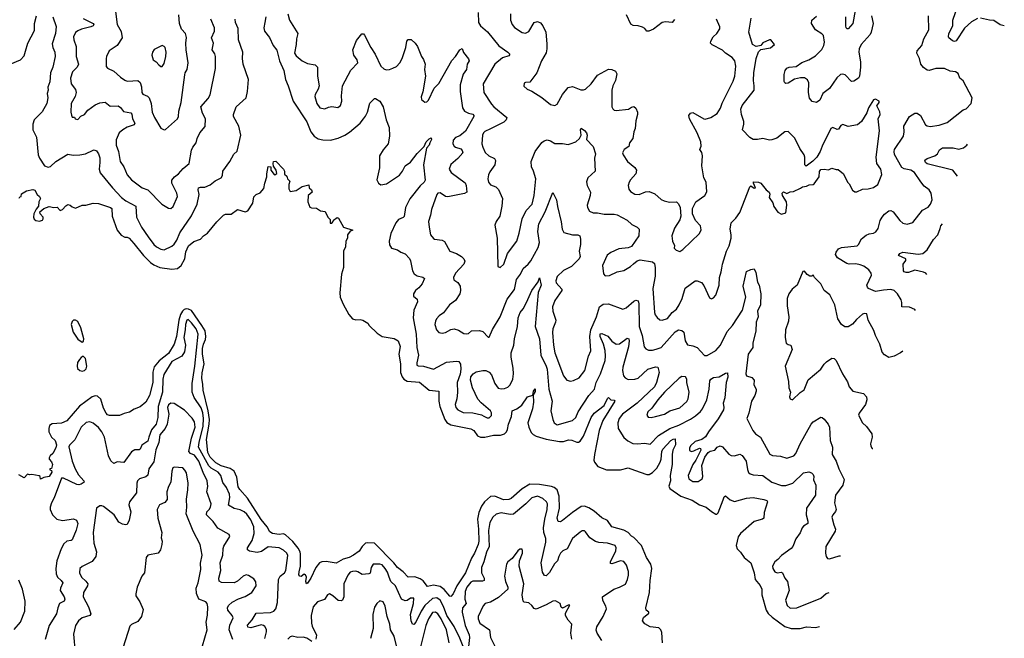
# Model space of a CAD drawing. Extents: x 2199565 to 2323334, y 894172 to 1018966.
# Tile 142 of 256: x 2307444 to 2316441, y 941037 to 946690. Entities that reach past the tile are written whole.
import ezdxf

# ---------------------------------------------------------------- set-up
doc = ezdxf.new("R2010")
doc.units = 0

msp = doc.modelspace()

# ---------------------------------------------------------------- linework, layer by layer
at = {"layer": '0CON10XD'}
for points in [[(2308319.2, 946765), (2308335.6, 946645), (2308372.1, 946582.1), (2308381.9, 946525), (2308334.3, 946455.7), (2308263.2, 946406.8), (2308236, 946355), (2308232.9, 946335), (2308234.1, 946264.1), (2308245, 946246.7), (2308305, 946220), (2308364.2, 946165), (2308405, 946137.1), (2308425, 946130), (2308477.5, 946132.5), (2308523.7, 946133.7), (2308546, 946116), (2308556.2, 946076.2), (2308560, 946025), (2308570.9, 946010.9), (2308612.2, 945992.2), (2308626.4, 945975), (2308645.4, 945925), (2308655.6, 945845), (2308676.9, 945795), (2308735, 945700), (2308763.6, 945683.6), (2308775, 945686.7), (2308885, 945783.8), (2308894.3, 945805), (2308899.5, 945855), (2308919.3, 945935), (2308952.5, 946187.5), (2308955.8, 946204.2), (2308975.8, 946235), (2308984.3, 946295), (2308966.2, 946415), (2308962.7, 946475), (2308968.9, 946528.9), (2308960, 946565), (2308923.1, 946605), (2308905.6, 946655), (2308899.5, 946735)], [(2315079.2, 946775), (2315057.1, 946655), (2315015, 946606.7), (2315005, 946606.7), (2314996.1, 946616.1), (2314992.9, 946635), (2314993.6, 946715)], [(2316195, 946702.1), (2316139.9, 946670.1), (2316078.2, 946611.8), (2316002.1, 946497.9), (2315985, 946492.5), (2315967, 946497), (2315935, 946523.3), (2315932.3, 946532.3), (2315935.8, 946565), (2315972.3, 946635), (2315971.1, 946685), (2316023.8, 946835)], [(2307357.6, 946282.4), (2307451.2, 946325), (2307485, 946360), (2307497.4, 946402.6), (2307518.8, 946475), (2307578, 946592), (2307578.1, 946655), (2307599.1, 946725)], [(2307747.5, 946715), (2307778.9, 946628.9), (2307771.8, 946565), (2307741.1, 946471.1), (2307746.5, 946436.5), (2307765.7, 946395), (2307768.1, 946355), (2307745.6, 946255), (2307726.2, 946205), (2307718.9, 946121.1), (2307702.2, 946075), (2307703.3, 946045), (2307695.7, 946015), (2307701.1, 945975), (2307693.3, 945925), (2307650.6, 945849.4), (2307576.5, 945775), (2307562.9, 945735), (2307565.5, 945685), (2307596.3, 945616.3), (2307614, 945454), (2307625, 945424.2), (2307672, 945355), (2307705, 945343.1), (2307725, 945350), (2307772.9, 945395), (2307885, 945461.4), (2307933.7, 945453.7), (2307995, 945455.5), (2308044.6, 945465.4), (2308115, 945499.2), (2308125, 945500.8), (2308145, 945490.8), (2308163.3, 945465), (2308175, 945427.5), (2308177.9, 945385), (2308170.9, 945325), (2308180.5, 945290.5), (2308291.8, 945155), (2308375, 945064.5), (2308415, 945034.5), (2308504.3, 944985), (2308512.5, 944885), (2308558.5, 944795), (2308616.9, 944705), (2308670.6, 944635), (2308694, 944615)], [(2308025, 946702.7), (2308115.3, 946655.3), (2308120.8, 946645), (2308115.5, 946634.5), (2308095, 946625.7), (2308010, 946605), (2307975, 946588.1), (2307955, 946572.5), (2307935.6, 946535), (2307937.8, 946505), (2307961.5, 946445), (2307960.8, 946355), (2307982.7, 946285), (2307970.6, 946255), (2307927.2, 946212.8), (2307909.4, 946155), (2307914.4, 946105), (2307952.8, 946052.8), (2307961.5, 946025), (2307952.2, 945987.8), (2307913.9, 945923.9), (2307910, 945845), (2307916.4, 945816.4), (2307925, 945800), (2307945, 945800), (2307950, 945785), (2307975, 945777.5), (2308002.2, 945807.8), (2308035.7, 945824.3), (2308066.9, 945863.1), (2308135, 945912.2), (2308175, 945931.9), (2308225, 945938), (2308271.3, 945901.3), (2308345, 945902.9), (2308365, 945887.5), (2308391.7, 945851.7), (2308458.8, 945838.8), (2308467.5, 945827.5), (2308473.5, 945785), (2308495, 945746.2), (2308491.2, 945728.8), (2308425, 945709.5), (2308386.1, 945683.9), (2308354.4, 945655), (2308334.2, 945615), (2308326.8, 945593.2), (2308324.4, 945545), (2308345.6, 945485), (2308363.1, 945395), (2308395.6, 945345), (2308425, 945273.8), (2308465.5, 945225.5), (2308564.7, 945154.7), (2308615.4, 945135.4), (2308744.3, 945004.3), (2308805, 944968.8), (2308825, 944966), (2308847.9, 944982.1), (2308885.6, 945075), (2308881.4, 945105), (2308835.7, 945195), (2308835, 945222.5), (2308857.3, 945252.7), (2308895, 945282.5), (2308938.3, 945331.7), (2308994, 945375), (2309013.5, 945496.5), (2309025.5, 945524.5), (2309056, 945564), (2309066.7, 945603.3), (2309091.2, 945655), (2309138.8, 945715), (2309142.5, 945785), (2309113.1, 945835), (2309100.8, 945895), (2309165, 945970), (2309185.6, 946005), (2309234.4, 946245), (2309234.3, 946355), (2309228.5, 946378.5), (2309204, 946415), (2309215.6, 946475), (2309195.7, 946525), (2309222.9, 946585), (2309225.7, 946615), (2309190, 946695)], [(2308694, 944615), (2308735, 944594.3), (2308765, 944588), (2308835, 944620.6), (2308855, 944639.2), (2308879.6, 944675), (2308908, 944742), (2309012.9, 944897.1), (2309066.1, 945005), (2309083.4, 945093.4), (2309073.6, 945135), (2309076.9, 945153.1), (2309095, 945160), (2309135, 945161.1), (2309185, 945180.6), (2309231.4, 945218.6), (2309285.5, 945244.5), (2309297.5, 945265), (2309300, 945305), (2309365, 945394), (2309399.7, 945460.3), (2309430.7, 945489.3), (2309466.2, 945635), (2309447.7, 945717.7), (2309397.1, 945805), (2309396.9, 945825), (2309423, 945893), (2309513, 945977), (2309525.5, 946035), (2309535.9, 946145), (2309487.7, 946285), (2309479.1, 946335), (2309483.8, 946395), (2309442.1, 946505), (2309441.1, 946611.1), (2309415.6, 946665), (2309414.2, 946695)], [(2309692.5, 946715), (2309685, 946666.2), (2309674.5, 946615), (2309682.2, 946585), (2309726.2, 946526.2), (2309761.4, 946455), (2309795, 946411.2), (2309818, 946315), (2309856.9, 946225), (2309872.2, 946145), (2309898.1, 946085), (2309942.2, 945945), (2310067.1, 945757.1), (2310105.6, 945665), (2310134.2, 945625), (2310172.4, 945602.4), (2310215, 945591.9), (2310285, 945590), (2310355, 945607.5), (2310415, 945634.4), (2310456.9, 945663.1), (2310555, 945745.7), (2310584.4, 945785), (2310602.8, 945807.2), (2310621.4, 945845), (2310645, 945927.5), (2310685, 945970), (2310695, 945970), (2310736.4, 945946.4), (2310765, 945893.3), (2310794.3, 945775), (2310819.4, 945705), (2310824.3, 945625.7), (2310811.4, 945555), (2310765, 945501.2), (2310733.1, 945445), (2310732.9, 945335), (2310707.3, 945227.3), (2310723.8, 945195), (2310745, 945182), (2310795, 945190.8), (2310915, 945269.2), (2310942.9, 945305), (2310967.5, 945355), (2311015, 945389.2), (2311075, 945468), (2311138.8, 945531.2), (2311158, 945575), (2311185, 945600.8), (2311205, 945610), (2311206.5, 945595), (2311190.6, 945565), (2311185, 945543.8), (2311160, 945515), (2311135.5, 945365), (2311150, 945225), (2311139.5, 945205), (2311105, 945172.9), (2311007.8, 945052.2), (2310969.6, 944975), (2310957.5, 944892.5), (2310947.3, 944882.7), (2310904.7, 944865.3), (2310882.2, 944835), (2310834.2, 944735), (2310820, 944665), (2310823, 944633), (2310841.7, 944601.7), (2310895, 944587.5), (2310927.5, 944565), (2310965, 944549.2), (2311005, 944508), (2311016.5, 944485), (2311033.1, 944395), (2311047.9, 944367.9), (2311075, 944350.8), (2311127.5, 944337.5), (2311142.5, 944325), (2311121.2, 944275), (2311090.9, 944239.1), (2311060, 944215), (2311043.8, 944185), (2311043.8, 944165), (2311075.6, 944135.6), (2311078.3, 944111.7), (2311045.7, 944035), (2311038.9, 943965), (2311067.9, 943815), (2311074.6, 943695), (2311089.5, 943625), (2311072.5, 943555), (2311073.9, 943533.9), (2311085, 943526.2), (2311135, 943522.5), (2311225, 943495.4), (2311345, 943561.2), (2311435, 943570), (2311456.2, 943565), (2311470.7, 943540.7), (2311476.4, 943495), (2311468.6, 943451.4), (2311441.5, 943375), (2311445.6, 943284.4), (2311440, 943225), (2311424.4, 943175), (2311430.8, 943145), (2311448.8, 943125), (2311495, 943099.4), (2311585, 943096.9), (2311665, 943078.1), (2311686.3, 943066.3), (2311715, 943050.8), (2311735, 943052), (2311755, 943072.5), (2311755, 943097.5), (2311745, 943116), (2311660, 943190), (2311632, 943222), (2311580.8, 943325), (2311563.8, 943395), (2311566.4, 943425), (2311588.9, 943455), (2311615, 943471.5), (2311675, 943483.8), (2311705, 943482.9), (2311735, 943467.5), (2311756.5, 943445), (2311785, 943364.2), (2311815, 943323.6), (2311845, 943316.5), (2311875, 943319.5), (2311905, 943333.1), (2311925, 943354.2), (2311951.1, 943405), (2311955.4, 943454.6), (2311953.3, 943505), (2311934.1, 943605), (2311934.7, 943644.7), (2311958.7, 943715), (2311965.4, 943774.6), (2311991.5, 943885), (2311998.8, 943965), (2312017.2, 944012.8), (2312045, 944048), (2312076.7, 944105), (2312124.3, 944215), (2312180.8, 944295), (2312195, 944330), (2312210.4, 944265), (2312183, 944197), (2312153.1, 943885), (2312193.8, 943775), (2312206.5, 943625), (2312254.7, 943525), (2312263.2, 943495), (2312279.3, 943315), (2312308.5, 943205), (2312296.7, 943115), (2312315.5, 943035.5), (2312327.5, 943005), (2312355, 942986.9), (2312495, 943025.8), (2312525.3, 943054.7), (2312547.7, 943105), (2312643.7, 943256.4), (2312695.8, 943314.2), (2312712, 943375), (2312750.4, 943455), (2312795.5, 943575), (2312798.5, 943615), (2312792.7, 943667.3), (2312780.3, 943725), (2312748.2, 943795), (2312749.2, 943820.8), (2312765, 943821.9), (2312817.3, 943797.3), (2312855, 943750.8), (2312895, 943724.3), (2312925, 943726.9), (2312995, 943779.2), (2313011.1, 943775), (2313014.6, 943754.6), (2313008.1, 943701.9), (2312956.2, 943513.8), (2312953.7, 943483.7), (2312962.1, 943435), (2312975.9, 943415.9), (2313005, 943403.1), (2313065, 943405.4), (2313095, 943414.6), (2313184, 943495), (2313255, 943518.5), (2313274.3, 943514.3), (2313288.1, 943465), (2313262.8, 943375), (2313245, 943334.7), (2313085, 943184.7), (2312952.7, 943085), (2312922.9, 943045), (2312909.5, 943005), (2312913.3, 942955), (2312963.3, 942873.3), (2313000.2, 942840.2), (2313046.4, 942816.4), (2313085, 942812.5), (2313155, 942818.6), (2313205, 942812), (2313280.7, 942889.3), (2313383.5, 942953.5), (2313467.8, 942985), (2313575, 943040.3), (2313620.1, 943069.9), (2313665, 943109.6), (2313684.7, 943135), (2313723.3, 943215), (2313745.5, 943315), (2313751.7, 943388.3), (2313759.2, 943405), (2313785, 943419.4), (2313835, 943426.7), (2313895, 943460), (2313913, 943463), (2313915.8, 943424.2), (2313900.6, 943375), (2313888.2, 943235), (2313873.4, 943185), (2313879.6, 943145), (2313874.6, 943125), (2313827.2, 943042.8), (2313737.1, 942925), (2313711.2, 942878.8), (2313677.5, 942852.5), (2313615, 942836.5), (2313575, 942797.1), (2313565.6, 942775), (2313565, 942752.5), (2313582.5, 942742.5), (2313605, 942749.4), (2313655, 942773.3), (2313665, 942770), (2313668.8, 942755), (2313623.1, 942665), (2313595, 942625.6), (2313551.1, 942525), (2313558.6, 942495), (2313595, 942470), (2313645, 942469.2), (2313679.2, 942495), (2313687.5, 942515), (2313677.5, 942615), (2313705, 942692.5), (2313734.2, 942735.8), (2313752.7, 942747.3), (2313795, 942756.2), (2313817.5, 942785), (2313845, 942796.2), (2313865, 942786.7), (2313925, 942720), (2313945, 942707.5), (2313975, 942702.9), (2314025, 942720.8), (2314046.3, 942706.3), (2314081.1, 942655), (2314095, 942580), (2314105, 942553.3), (2314118.6, 942538.6), (2314145, 942530.6), (2314233.8, 942523.8), (2314315.8, 942465), (2314403.8, 942433.8), (2314445, 942433.6), (2314508.1, 942455), (2314605, 942548), (2314655, 942558), (2314678.8, 942548.8), (2314695, 942532.5), (2314701.2, 942515), (2314697.1, 942485), (2314720, 942435), (2314715, 942343.8), (2314634.4, 942225), (2314631.5, 942165), (2314647.1, 942107.1), (2314646.4, 942085), (2314607.5, 942062.5), (2314594.6, 942045.4), (2314575, 941999.2), (2314535, 941945.7), (2314507.5, 941875), (2314495, 941857.5), (2314405, 941793.3), (2314373.2, 941756.8), (2314344.2, 941735), (2314324.2, 941695), (2314326, 941675), (2314345, 941643.8), (2314365, 941636.2), (2314405, 941641.2), (2314415.9, 941635.9), (2314436.2, 941585), (2314458.8, 941555), (2314474.4, 941475), (2314442.5, 941385), (2314455.7, 941335), (2314485, 941311.1), (2314545.4, 941314.6), (2314765, 941403.1), (2314814.6, 941445.4), (2314841.3, 941454.6)], [(2309894.6, 946745), (2309908.5, 946685), (2309984.2, 946565), (2309972.2, 946515), (2309971.4, 946465), (2309956.2, 946385), (2309971.3, 946361.3), (2310024, 946314), (2310075, 946288.6), (2310145, 946278), (2310166.7, 946255), (2310166.2, 946175), (2310179.2, 946085), (2310172, 946055), (2310144.1, 946005.9), (2310142.3, 945987.7), (2310159.2, 945925), (2310187.5, 945885), (2310233.6, 945876.4), (2310265, 945892), (2310295, 945898), (2310351.7, 945888.3), (2310376.7, 945905), (2310388.6, 945945), (2310383.3, 945995), (2310394.6, 946085), (2310471.2, 946228.8), (2310534.2, 946295), (2310529.2, 946325), (2310497.5, 946365), (2310487.5, 946415), (2310521.2, 946498.8), (2310569.3, 946560.7), (2310585, 946560), (2310595, 946548.8), (2310652.9, 946435), (2310692.9, 946375), (2310745.3, 946265.3), (2310770.2, 946240.2), (2310791.7, 946231.7), (2310824.5, 946235.5), (2310855, 946247.8), (2310886.1, 946263.9), (2310918.1, 946295), (2310940, 946335), (2310972.5, 946435), (2310982, 946495), (2310995, 946510), (2311020.7, 946510.7), (2311058.8, 946475), (2311078.1, 946445), (2311115.8, 946355), (2311135, 946326.7), (2311149.2, 946285), (2311143.1, 946235), (2311150.8, 946175), (2311128.3, 946031.7), (2311113.3, 945985), (2311115, 945962.5), (2311145, 945937.5), (2311165, 945940), (2311178.8, 945955), (2311232.5, 946065), (2311273.6, 946106.4), (2311392.3, 946317.7), (2311425.3, 946354.7), (2311465, 946413.8), (2311486.4, 946426.4), (2311500.7, 946390.7), (2311545, 946333.8), (2311551.4, 946315), (2311534.3, 946285), (2311527.5, 946235), (2311496.5, 946193.5), (2311469.5, 946095), (2311468.5, 946035), (2311491.1, 945885), (2311509.2, 945855), (2311544.6, 945834.6), (2311586.1, 945826.1), (2311594.3, 945815), (2311593.1, 945805), (2311517.7, 945672.3), (2311465, 945628.9), (2311425, 945612.5), (2311405, 945590), (2311402.7, 945555), (2311413.1, 945535), (2311425, 945525.6), (2311475, 945509.2), (2311487.5, 945495), (2311492, 945475), (2311448.3, 945421.7), (2311384.5, 945365.5), (2311368.6, 945325), (2311387.1, 945295), (2311515, 945198), (2311523.3, 945175), (2311528.8, 945115), (2311507.6, 945102.4), (2311355, 945070), (2311333.6, 945073.6), (2311285, 945107.1), (2311265, 945104), (2311255, 945093.3), (2311205.8, 944955), (2311198.6, 944905), (2311180, 944845), (2311184.4, 944794.4), (2311198.8, 944725), (2311225, 944690), (2311235, 944683.3), (2311305, 944674.2), (2311324.4, 944664.4), (2311375.6, 944575.6), (2311435, 944553.1), (2311481.2, 944525), (2311502, 944505), (2311512.3, 944482.3), (2311504, 944455), (2311425.8, 944375), (2311408, 944335), (2311412.7, 944312.7), (2311448.3, 944288.3), (2311468, 944255), (2311472, 944215), (2311466.2, 944185), (2311426.2, 944125), (2311371.2, 944085), (2311317.6, 944012.4), (2311276, 943985), (2311253.4, 943956.6), (2311242.9, 943935), (2311238.6, 943905), (2311254.2, 943855), (2311275, 943832.5), (2311305, 943824.2), (2311335, 943832.5), (2311385, 943860), (2311415, 943866), (2311455, 943853.8), (2311503, 943823), (2311525, 943818), (2311545, 943823.8), (2311572, 943848), (2311645, 943850.8), (2311675, 943840), (2311725, 943790), (2311735, 943790), (2311765, 943860), (2311834.4, 943975), (2311897.9, 944135), (2311966.2, 944225), (2311984.1, 944315.9), (2312019.1, 944365), (2312045, 944417.1), (2312090, 944455), (2312115, 944486.7), (2312181.9, 944608.1), (2312193.5, 944655), (2312178.8, 944755), (2312189.1, 944825), (2312245.4, 944935), (2312315, 945110), (2312348.8, 945045), (2312357.7, 944982.3), (2312392.9, 944842.9), (2312400, 944775), (2312415, 944744), (2312494.3, 944724.3), (2312545, 944724), (2312561.2, 944715), (2312568.8, 944685), (2312568, 944635), (2312557.5, 944575), (2312564.3, 944525), (2312555.7, 944505), (2312485.9, 944434.1), (2312411.9, 944398.1), (2312355, 944343.3), (2312344.5, 944305), (2312346.9, 944285), (2312396.8, 944226.8), (2312398.9, 944215), (2312334.6, 944125), (2312312.3, 944065), (2312317.1, 944025), (2312342.9, 943945), (2312340.9, 943925), (2312317.3, 943865), (2312313, 943833), (2312320.4, 943715), (2312333.9, 943645), (2312412.9, 943435), (2312445, 943396.2), (2312476.1, 943386.1), (2312505, 943392.5), (2312555, 943417.1), (2312606.9, 943485), (2312640.7, 943615), (2312662.3, 943665), (2312655.2, 943795), (2312664.3, 943855), (2312714.7, 943975), (2312741.8, 944065), (2312775, 944089.6), (2312823, 944093), (2312955.9, 944045.9), (2312985, 944055.8), (2313055, 944118.6), (2313075, 944125.6), (2313095, 944121.2), (2313100.8, 944095), (2313105.3, 943885), (2313132.8, 943802.8), (2313150.8, 943700.8), (2313165, 943680.8), (2313190.7, 943670.7), (2313225, 943670.5), (2313261.2, 943678.8), (2313305, 943695.5), (2313435, 943838.9), (2313465, 943855.8), (2313495, 943851.2), (2313512, 943835), (2313524.4, 943754.4), (2313545, 943718.8), (2313595, 943710), (2313634.4, 943694.4), (2313701.7, 943621.7), (2313725, 943620), (2313805, 943665.8), (2313849.4, 943715), (2313909.4, 943840.6), (2313957.3, 943895), (2314047.7, 944035), (2314078.6, 944155), (2314055.8, 944254.2), (2314085, 944387.5), (2314125, 944408.8), (2314155, 944412.5), (2314169.7, 944379.7), (2314185, 944292.5), (2314200, 944265), (2314215.7, 944185), (2314213.1, 944085), (2314186, 944025), (2314191.1, 943975), (2314172.3, 943925), (2314171.1, 943845), (2314142.2, 943737.8), (2314144.4, 943695), (2314102.2, 943635), (2314079.4, 943455), (2314086.2, 943435), (2314135, 943418.8), (2314155, 943396.7), (2314152.3, 943352.3), (2314173.1, 943315), (2314174.4, 943295), (2314162.9, 943255), (2314130.8, 943205), (2314107.1, 943095), (2314088, 943045), (2314142.9, 942935), (2314169.2, 942905), (2314213.5, 942873.5), (2314298.6, 942718.6), (2314322, 942708), (2314395, 942702.5), (2314455, 942682.5), (2314519.2, 942705), (2314535, 942724.2), (2314575.8, 942814.2), (2314675.3, 942994.7), (2314695, 943014.4), (2314765, 943056.2), (2314775.9, 943055.9), (2314795, 943040), (2314832, 942995), (2314843.1, 942965), (2314849.4, 942845), (2314871.5, 942785), (2314868.6, 942715), (2314905.8, 942655), (2314927.8, 942585), (2314977.6, 942487.6), (2314966.5, 942435), (2314899.5, 942345), (2314890.5, 942275), (2314904.5, 942215), (2314898.5, 942195), (2314874.5, 942165.5), (2314865.8, 942144.2), (2314884.4, 942074.4), (2314899.2, 942035), (2314897.1, 942015), (2314810.8, 941875), (2314808, 941815), (2314814.2, 941784.2), (2314825, 941767.5), (2314845, 941763.3), (2314930.9, 941789.1), (2314943.1, 941790.5)], [(2311633.3, 946755), (2311637.1, 946665), (2311655, 946634.2), (2311720.3, 946580.3), (2311821.7, 946451.7), (2311904, 946395), (2311922, 946375), (2311915, 946360), (2311855, 946340.6), (2311785.6, 946285), (2311680, 946105), (2311684.5, 946024.5), (2311755, 945919.2), (2311775.4, 945895.4), (2311896, 945795), (2311890.8, 945775), (2311867.4, 945752.6), (2311746.4, 945693.6), (2311695, 945667.8), (2311681.9, 945655), (2311674.5, 945635), (2311668.2, 945555), (2311674.7, 945524.7), (2311697.2, 945477.2), (2311732, 945445), (2311781.7, 945421.7), (2311792, 945405), (2311785.8, 945365), (2311740.3, 945299.7), (2311727.9, 945272.1), (2311721.4, 945235), (2311728.6, 945205), (2311745, 945182), (2311795, 945163.8), (2311819.1, 945139.1), (2311856.9, 945055), (2311850, 944985), (2311830, 944895), (2311796.7, 944845), (2311786.4, 944813.6), (2311808.6, 944695), (2311813.8, 944435), (2311835, 944426.7), (2311869.2, 944455), (2311902.5, 944555), (2311987.5, 944665), (2312009.5, 944740.5), (2312035, 944871.2), (2312073.3, 944946.7), (2312125.6, 945005), (2312146.1, 945083.9), (2312159.5, 945235), (2312140, 945305), (2312119.4, 945345), (2312117.8, 945395), (2312155.7, 945485), (2312215, 945567.1), (2312237.4, 945582.6), (2312265, 945591.4), (2312295, 945584.3), (2312335, 945558.6), (2312405, 945558.6), (2312455, 945548.9), (2312475, 945554.5), (2312525, 945575.5), (2312558.6, 945605), (2312574.4, 945635.6), (2312570, 945685), (2312575, 945697.5), (2312605, 945677.5), (2312622.9, 945655), (2312628.5, 945635), (2312624.5, 945595), (2312685, 945530), (2312705.6, 945465), (2312697.5, 945425)], [(2311930, 946745), (2311930, 946685), (2311945.5, 946645.5), (2311965, 946620), (2312035, 946573.8), (2312065, 946566.7), (2312095, 946583.3), (2312145.9, 946664.1), (2312175, 946673.3), (2312202.3, 946662.3), (2312225.7, 946635.7), (2312253.3, 946575), (2312260.3, 946470.3), (2312261.2, 946425), (2312253.9, 946386.1), (2312211.9, 946315), (2312170.8, 946205), (2312105, 946120), (2312065, 946117.5), (2312055, 946110), (2312051.7, 946081.7), (2312080, 946055), (2312125, 946037.5), (2312215, 945980), (2312294.3, 945914.3), (2312335, 945906.7), (2312355, 945917.5), (2312403.4, 946006.6), (2312455, 946072), (2312495, 946080), (2312570.3, 946050.3), (2312595, 946048.1), (2312615, 946054.4), (2312666.9, 946105), (2312725, 946184.3), (2312825, 946238.8), (2312855, 946236.2), (2312889.7, 946219.7), (2312900, 946195), (2312888.6, 946135), (2312863.1, 946085), (2312854.5, 946045.5), (2312854, 945895), (2312863.3, 945875), (2312877.5, 945865)], [(2312697.5, 945425), (2312702, 945305), (2312635.7, 945244.3), (2312623, 945207), (2312629.2, 945175), (2312659.2, 945115), (2312657.5, 945085), (2312630, 944995), (2312632.5, 944975), (2312651.7, 944941.7), (2312685, 944924.2), (2312725, 944925.6), (2312785.7, 944914.3), (2312875, 944914.4), (2312905, 944906.5), (2312995, 944857.8), (2313038.6, 944818.6), (2313086.7, 944795), (2313106, 944775), (2313102, 944715), (2313035, 944618), (2313005, 944605.7), (2312917.5, 944595), (2312845, 944563.8), (2312813.2, 944536.8), (2312770.8, 944445), (2312778.3, 944368.3), (2312795, 944350), (2312835, 944351.2), (2312902.7, 944387.3), (2312965, 944399.2), (2313025.5, 944434.5), (2313051.8, 944458.2), (2313085, 944485.8), (2313115, 944495.6), (2313225, 944477.8), (2313245, 944461.2), (2313251.4, 944421.4), (2313249.6, 944345), (2313228.5, 944235), (2313244.4, 944015), (2313251.7, 943991.7), (2313269.1, 943969.1), (2313295, 943948), (2313315, 943942.9), (2313365, 943960), (2313406.4, 944013.6), (2313445, 944045.7), (2313471.5, 944085), (2313498.3, 944141.7), (2313524.5, 944235.5), (2313615, 944303.3), (2313635, 944303.3), (2313675, 944287.5), (2313695, 944262.5), (2313747, 944147), (2313765, 944140), (2313785, 944147.5), (2313805, 944172.5), (2313837, 944263), (2313839.2, 944335), (2313855.3, 944385), (2313859.2, 944420.8), (2313865.4, 944455), (2313904.1, 944575), (2313926.7, 944625), (2313944.6, 944695), (2313946.2, 944725), (2313935.5, 944775), (2313945.4, 944834.6), (2313987.8, 944875), (2314025, 944928.1), (2314115.9, 945164.1), (2314125, 945171.2), (2314155, 945151.2), (2314167, 945153), (2314150, 945195), (2314150, 945210), (2314195, 945206.2), (2314215, 945196.2), (2314265, 945136.7), (2314291.2, 945115), (2314298.8, 945095), (2314293.3, 945065), (2314325.9, 945015.9), (2314335, 944982.5), (2314371.7, 944931.7), (2314405, 944913.8), (2314443.6, 944926.4), (2314453.9, 944996.1), (2314450, 945025), (2314413.3, 945085), (2314412.5, 945105), (2314425, 945116.2), (2314455, 945102.5), (2314483.6, 945116.4), (2314515, 945120), (2314579.7, 945150.3), (2314596.1, 945163.9), (2314635, 945168.8), (2314659.5, 945180.5), (2314695, 945183.8), (2314705, 945190), (2314748.8, 945255), (2314753.3, 945303.3), (2314765, 945320), (2314795, 945323.3), (2314835, 945317.5), (2314865, 945333.3), (2314905, 945320), (2314921.7, 945321.7), (2314971.7, 945281.7), (2315007.5, 945205), (2315025, 945190), (2315055, 945132.5), (2315075, 945116.7), (2315095, 945116.7), (2315145, 945140), (2315196.1, 945143.9), (2315245, 945156.2), (2315286.2, 945185), (2315322, 945275), (2315313.3, 945325), (2315277, 945377), (2315269.5, 945435), (2315300, 945675), (2315289.2, 945785), (2315307.1, 945825), (2315305, 945847.5), (2315277, 945903), (2315297.5, 945935), (2315297.5, 945945), (2315263, 945963), (2315245, 945956.7), (2315200.8, 945885), (2315185, 945840), (2315135, 945758.8), (2315099.5, 945730.5), (2315015, 945713.3), (2314965, 945733.3), (2314946.1, 945723.9), (2314925, 945690), (2314915, 945686.7), (2314875, 945706), (2314856.2, 945695), (2314776.9, 945535), (2314758.6, 945485), (2314727, 945433), (2314693, 945397), (2314631.2, 945351.2), (2314618.8, 945365), (2314618.8, 945435), (2314611.2, 945455), (2314572.3, 945512.3), (2314526.6, 945606.6), (2314465, 945670), (2314435, 945666.7), (2314362.3, 945607.7), (2314317.3, 945592.7), (2314295, 945590.8), (2314235, 945603.3), (2314185, 945595.6), (2314145, 945596.9), (2314115, 945612.9), (2314048.6, 945685), (2314061.4, 945735), (2314061.2, 945758.8), (2314040.9, 945825), (2314033.6, 945873.6), (2314045, 945907.1), (2314155.7, 946045), (2314156.9, 946085), (2314149.1, 946135), (2314151.6, 946205), (2314174.5, 946335), (2314195, 946396.7), (2314215, 946416.7), (2314305, 946434.2), (2314340, 946465), (2314306.7, 946505), (2314295, 946506.7), (2314235, 946477.5), (2314217.5, 946455), (2314205, 946450), (2314175, 946446.2), (2314141.2, 946465), (2314105.6, 946575), (2314128.6, 946705)], [(2313428.5, 946691.5), (2313405, 946666), (2313345, 946670.8), (2313315, 946664.2), (2313236.2, 946603.8), (2313194.2, 946584.2), (2313176, 946586), (2313155, 946610), (2313135, 946621.2), (2313095, 946633.8), (2313048.8, 946638.8), (2313029.5, 946649.5), (2312988.8, 946735)], [(2313475, 944573.3), (2313505, 944588.8), (2313656.2, 944735), (2313670.7, 944769.3), (2313666.2, 944805), (2313620, 944855), (2313593.3, 944915), (2313591.2, 944965), (2313623.3, 945025), (2313706.2, 945085), (2313723.9, 945116.1), (2313715.7, 945205), (2313694.2, 945245), (2313676.9, 945355), (2313682.9, 945445), (2313675.8, 945475.8), (2313660, 945505), (2313671.2, 945535), (2313669.2, 945575), (2313635.7, 945655), (2313564.4, 945785), (2313558.8, 945815), (2313575, 945836.7), (2313595, 945841.4), (2313695, 945784.2), (2313708, 945782), (2313760, 945795), (2313817.3, 945832.7), (2313849.1, 945880.9), (2313863.7, 945926.3), (2313962.7, 946127.3), (2313978.2, 946175), (2313988.1, 946265), (2313977.8, 946315), (2313955.9, 946345.9), (2313893.4, 946383.4), (2313865, 946410.8), (2313771.7, 946461.7), (2313758, 946475), (2313759.2, 946495), (2313780, 946535), (2313814.2, 946565), (2313843, 946607), (2313841.9, 946625), (2313812.3, 946695)], [(2315226.6, 946726.6), (2315242.2, 946655), (2315225.5, 946575), (2315215, 946554.3), (2315134.4, 946465), (2315114.6, 946425), (2315112.1, 946395), (2315127.5, 946305), (2315127.7, 946255), (2315118.6, 946175), (2315107.5, 946155), (2315065, 946129.4), (2315045, 946125.7), (2314986, 946186), (2314965, 946192.5), (2314945, 946189.1), (2314911.8, 946158.2), (2314845, 946060.8), (2314783, 946017), (2314754.2, 945955), (2314725, 945933.8), (2314685, 945941.2), (2314662.3, 945972.3), (2314652.1, 946025), (2314653.7, 946113.7), (2314641.7, 946141.7), (2314615, 946158.1), (2314579.7, 946160.3), (2314523.6, 946146.4), (2314465, 946111.2), (2314445, 946106.7), (2314435, 946112.5), (2314430, 946125), (2314430.5, 946189.5), (2314440, 946225), (2314455, 946247.5), (2314474, 946256), (2314538.7, 946261.3), (2314591.7, 946298.3), (2314655, 946324.5), (2314715, 946358.9), (2314775, 946418), (2314793.1, 946455), (2314797.5, 946485), (2314790, 946545), (2314775, 946561.2), (2314715, 946596.7), (2314678.8, 946655), (2314683.8, 946685), (2314725, 946723.3)], [(2315630.2, 944032.2), (2315625, 944040.6), (2315575, 944063.5), (2315505.8, 944065.8), (2315505.7, 944105.7), (2315499.1, 944129.1), (2315464.3, 944185), (2315435, 944214.3), (2315405, 944225.8), (2315338.8, 944218.8), (2315265, 944205.7), (2315198.8, 944235), (2315190, 944245), (2315186.2, 944265), (2315227.8, 944355), (2315224.4, 944375), (2315201.9, 944405), (2315157.6, 944437.6), (2315125, 944450.9), (2315085, 944457.9), (2315025, 944455.5), (2315001.7, 944461.7), (2314916, 944515), (2314898.8, 944545), (2314903.3, 944565), (2314927.5, 944595), (2314953, 944607), (2315095.6, 944624.4), (2315110, 944635), (2315135, 944686.2), (2315178.3, 944721.7), (2315205, 944734.3), (2315245, 944739.5), (2315267.9, 944752.1), (2315289.4, 944780.6), (2315307.9, 944855), (2315325, 944885.8), (2315345, 944912.9), (2315385, 944944), (2315405, 944946), (2315425, 944933.8), (2315486.1, 944856.1), (2315515, 944830), (2315555, 944821.9), (2315605, 944838), (2315695, 944948.6), (2315745, 944977.5), (2315768.1, 945005), (2315780.6, 945045), (2315774, 945105), (2315754.2, 945134.2), (2315709.3, 945169.3), (2315677.2, 945207.2), (2315620.8, 945295), (2315585.9, 945314.1), (2315525, 945328.5), (2315505, 945340.6), (2315437, 945457), (2315433.7, 945485), (2315438.4, 945505), (2315518.6, 945625), (2315525.5, 945664.5), (2315521.7, 945718.3), (2315573.8, 945805), (2315625, 945836), (2315645.6, 945835.6), (2315674, 945815), (2315719.7, 945729.7), (2315735, 945720), (2315765, 945715.7), (2315845, 945726.9), (2315919.1, 945750.9), (2316065, 945866), (2316094.1, 945875.9), (2316137.5, 945925), (2316147.5, 945975), (2316065, 946131.2), (2316033.8, 946155), (2316019.1, 946199.1), (2315995, 946214.2), (2315945, 946220), (2315895, 946245.8), (2315815, 946243.3), (2315755.7, 946225.7), (2315735, 946228.1), (2315702.4, 946252.4), (2315679.4, 946285), (2315666.6, 946336.6), (2315642.1, 946385), (2315645.3, 946405), (2315686.4, 946455), (2315705.3, 946515), (2315752, 946598), (2315747.5, 946725)], [(2316441.2, 946634.1), (2316402.9, 946642.9), (2316345, 946684.4), (2316305, 946685.7), (2316224.6, 946704.6)], [(2308745, 946263.3), (2308765, 946290), (2308780, 946355), (2308782, 946395), (2308774, 946435), (2308765, 946446.2), (2308745, 946453.8), (2308673.4, 946416.6), (2308659.2, 946395), (2308652.5, 946365), (2308662.5, 946322.5), (2308692.5, 946305), (2308715, 946276.7), (2308735, 946263.3), (2308745, 946263.3)], [(2312877.5, 945865), (2312895, 945861.2), (2313008.3, 945871.7), (2313035, 945891.2), (2313055, 945896), (2313075, 945882.5), (2313088, 945845), (2313090, 945825), (2313074.4, 945765), (2313068.1, 945695), (2313056.7, 945665), (2313047.1, 945605), (2313017.1, 945565), (2313009.7, 945530.3), (2312967.8, 945505), (2312952.7, 945475), (2312958.1, 945455), (2312997.1, 945395), (2313065, 945339.2), (2313081.4, 945315), (2313075, 945281.2), (2313024.4, 945225.6), (2313014, 945205), (2313004, 945175), (2313010.3, 945140.3), (2313025, 945121.2), (2313065, 945096.2), (2313105, 945092), (2313163, 945117), (2313195, 945118.8), (2313247.6, 945097.6), (2313305, 945046), (2313333.9, 945033.9), (2313382.8, 945022.8), (2313445.5, 945025.5), (2313465, 945006.2), (2313479.2, 944975), (2313486.2, 944895), (2313475, 944860), (2313428.8, 944785), (2313404, 944715), (2313410, 944665), (2313426.1, 944626.1), (2313425, 944602.5), (2313442.5, 944585), (2313475, 944573.3)], [(2316012.6, 945259.1), (2315970, 945315), (2315735, 945374.2), (2315719.6, 945385), (2315714.7, 945405.3), (2315735, 945421.8), (2315806.2, 945445), (2315830, 945465), (2315850.5, 945499.5), (2315875, 945518), (2315975, 945519.1), (2316025, 945507.9), (2316069.3, 945520.7), (2316097.4, 945542.6), (2316104.2, 945552.9)], [(2307440.7, 945059.3), (2307445, 945070), (2307456.7, 945073.3), (2307460.7, 945099.3), (2307505, 945127.5), (2307565, 945138.8), (2307581.7, 945131.7), (2307603.6, 945093.6), (2307625.8, 945075.8), (2307633.3, 945055), (2307620, 945025), (2307617.5, 944985), (2307595, 944960), (2307573.3, 944915), (2307570, 944885), (2307576.4, 944866.4), (2307592.5, 944855), (2307625, 944848.8), (2307651.7, 944858.3), (2307659.3, 944870.7), (2307658.8, 944885), (2307630, 944915), (2307626.7, 944935), (2307665, 944963.3), (2307715, 944983.8), (2307756.4, 944973.6), (2307787, 944977), (2307815, 944947.5), (2307835, 944956.7), (2307865, 944990), (2307885, 945001.2), (2307905, 944996.7), (2307925, 944978.8), (2307955, 944968.8), (2308015, 944993.8), (2308050, 944995), (2308115, 945012.5), (2308165, 945010), (2308274.1, 944974.1), (2308286.7, 944965), (2308290, 944895), (2308335, 944767.5), (2308370.7, 944720.7), (2308403.6, 944703.6), (2308425, 944703.3), (2308445, 944692.5), (2308486.5, 944645), (2308574.2, 944534.2), (2308639.9, 944469.9), (2308669.6, 944449.6), (2308725, 944424.7), (2308835, 944409.1), (2308885, 944417.1), (2308918.5, 944445), (2308952.5, 944505), (2308962.4, 944567.6), (2308985.8, 944625), (2309035.5, 944664.5), (2309095, 944684.2), (2309124, 944715), (2309160.3, 944739.7), (2309245, 944844), (2309305, 944903.8), (2309325, 944912.5), (2309377.3, 944912.7), (2309433.9, 944956.1), (2309505, 944934), (2309527.7, 944942.3), (2309573.3, 945015), (2309585, 945070), (2309605, 945092.5), (2309643, 945107), (2309675, 945147.5), (2309683.3, 945195), (2309703, 945253), (2309701.7, 945281.7), (2309715, 945350), (2309740, 945345), (2309740, 945315), (2309770, 945275), (2309775, 945272.5), (2309792.5, 945285), (2309788, 945315), (2309763, 945353), (2309758.8, 945375), (2309764.3, 945395.7), (2309785, 945398.8), (2309853.8, 945325), (2309863.3, 945305), (2309865, 945280), (2309885, 945260), (2309892.5, 945235), (2309912.5, 945215), (2309903.3, 945185), (2309903.3, 945145), (2309915, 945120), (2309971.7, 945128.3), (2310025, 945166.7), (2310085, 945180), (2310090, 945155), (2310110, 945135), (2310117.5, 945115), (2310080, 945085), (2310077.5, 945025), (2310095, 944977.5), (2310110.7, 944970.7), (2310155, 944967.5), (2310193, 944943), (2310235, 944937.5), (2310260, 944885), (2310280, 944865), (2310281.7, 944831.7), (2310295, 944830), (2310310, 944845), (2310311.7, 944858.3), (2310345, 944882.5), (2310356.1, 944876.1), (2310402.5, 944795), (2310487, 944767), (2310465, 944757.5), (2310438.8, 944725), (2310440, 944695), (2310423.8, 944665), (2310421.2, 944615), (2310403.3, 944575), (2310403.3, 944425), (2310383.3, 944365), (2310370, 944195), (2310373.3, 944155), (2310400.5, 944090.5), (2310452.5, 943995), (2310486.4, 943956.4), (2310515, 943946.7), (2310555, 943950), (2310580, 943945), (2310626.4, 943916.4), (2310637, 943897), (2310710, 943825), (2310756.4, 943796.4), (2310865, 943776), (2310903.3, 943755), (2310920.8, 943705), (2310907.1, 943635), (2310922.7, 943545), (2310923.3, 943465), (2310938.7, 943425), (2310955, 943404.5), (2310985, 943388), (2311096.3, 943376.3), (2311185, 943304.6), (2311274.2, 943294.2), (2311274.5, 943205), (2311284.6, 943155), (2311328.8, 943035), (2311347.8, 943007.8), (2311385, 942987.1), (2311565, 942952.4), (2311592.7, 942935), (2311627.8, 942887.8), (2311655.4, 942875.4), (2311695, 942874.6), (2311775, 942894.7), (2311836.6, 942893.4), (2311874.7, 942905.3), (2311892.5, 942925), (2311900.4, 942945), (2311911.6, 942995), (2311937.8, 943065), (2311944.5, 943115.5), (2311986.2, 943135), (2312032.2, 943167.8), (2312085, 943243.8), (2312131.7, 943258.3), (2312140, 943295), (2312155, 943317.5), (2312155, 943293.3), (2312136.7, 943263.3), (2312138.7, 943195), (2312131.1, 943135), (2312088.8, 943005), (2312096.5, 942965), (2312119.1, 942919.1), (2312135, 942899.4), (2312162.5, 942885), (2312255, 942855.3), (2312376, 942834), (2312413.4, 942836.6), (2312459.5, 942849.5)], [(2315732.9, 944361.8), (2315724.2, 944374.2), (2315704.2, 944384.2), (2315625, 944400), (2315565, 944380.6), (2315545, 944378.6), (2315526.7, 944385), (2315520, 944395), (2315516.7, 944455), (2315541.7, 944488.3), (2315541.2, 944505), (2315474, 944535), (2315487.5, 944555), (2315515, 944566.2), (2315653.8, 944546.2), (2315697.5, 944555), (2315735, 944585.7), (2315795, 944680.6), (2315833.5, 944725), (2315855, 944782.5), (2315861.4, 944805), (2315877.1, 944824.4)], [(2315514.8, 943662.1), (2315492.5, 943645), (2315436.2, 943615), (2315385, 943604), (2315345, 943628.8), (2315325, 943651.2), (2315304.5, 943725), (2315262.9, 943805), (2315249.1, 943849.1), (2315197.5, 943945), (2315183.6, 944003.6), (2315165, 944006.2), (2315145, 943998), (2315089.1, 943950.9), (2315055, 943906.2), (2315015, 943883.8), (2314985, 943884), (2314955, 943903.8), (2314921.4, 943955), (2314893.1, 944085), (2314846.2, 944175), (2314793.8, 944215), (2314765.7, 944275), (2314707.5, 944335), (2314695, 944357.5), (2314682.5, 944347.5), (2314665, 944346.7), (2314640.3, 944360.3), (2314615, 944392.5), (2314600.7, 944389.3), (2314548.8, 944265), (2314501.7, 944228.3), (2314471.2, 944185), (2314457.5, 944142.5), (2314455.8, 944075), (2314472.9, 943975), (2314468.6, 943935), (2314441.2, 943855), (2314440, 943785), (2314448.8, 943735), (2314465, 943721.2), (2314490, 943715), (2314504.2, 943675), (2314439.2, 943525), (2314470, 943385), (2314472.5, 943325), (2314486.7, 943285), (2314478.8, 943245), (2314483.3, 943225), (2314505, 943216.7), (2314575, 943283.3), (2314613, 943307), (2314649.7, 943400.3), (2314763.8, 943495), (2314795, 943543.3), (2314815, 943562.5), (2314865, 943596), (2314885, 943594), (2314905.8, 943575), (2314961.4, 943455), (2315009.8, 943379.8), (2315024.3, 943335), (2315055.9, 943295.9), (2315153.9, 943273.9), (2315182.3, 943242.3), (2315186, 943215), (2315172, 943175), (2315116, 943095), (2315109.2, 943075), (2315146.2, 943005), (2315183, 942973), (2315229.2, 942905), (2315234, 942875), (2315220, 942815), (2315222.5, 942792.5), (2315235, 942772.5), (2315241.2, 942770.7)], [(2313318.1, 940995), (2313311.4, 941088.6), (2313302, 941115), (2313285, 941131.2), (2313205, 941140.8), (2313155, 941170), (2313136, 941195), (2313145, 941226.7), (2313192.5, 941265), (2313192.5, 941275), (2313170, 941295), (2313165.8, 941315.8), (2313199.6, 941455), (2313203.9, 941563.9), (2313220.7, 941675), (2313210.4, 941715), (2313171.8, 941775), (2313124.7, 941884.7), (2313055, 941958), (2313035, 941968.8), (2313005.6, 942005), (2312965, 942023.6), (2312854.3, 942055), (2312815, 942112.9), (2312765, 942138.9), (2312695, 942198.4), (2312645, 942229.1), (2312605, 942243.1), (2312575, 942240.4), (2312494.3, 942185.7), (2312405, 942111.9), (2312385, 942100.8), (2312364.2, 942104.2), (2312355.7, 942135), (2312377.8, 942225), (2312374.7, 942335), (2312353.9, 942393.9), (2312328.9, 942415), (2312303.6, 942423.6), (2312195, 942442.8), (2312105, 942446.7), (2312035, 942403.8), (2311935, 942313.8), (2311915, 942303.9), (2311865, 942303.4), (2311785, 942336.7), (2311745, 942331.4), (2311690, 942285), (2311664.5, 942245.5), (2311638.3, 942185), (2311627.3, 942125), (2311638, 942035), (2311639.8, 941925), (2311633.7, 941895), (2311599.2, 941815), (2311571.6, 941768.4), (2311516.6, 941635), (2311439.2, 941515), (2311405, 941442), (2311385, 941419.2), (2311375, 941420.8), (2311322.6, 941482.6), (2311285, 941510.3), (2311225, 941522.4), (2311170.9, 941510.9), (2311131.5, 941561.5), (2311105, 941579.2), (2311055, 941598.4), (2310995, 941596.9), (2310948.1, 941645), (2310895, 941683.8), (2310864, 941725), (2310685, 941906.1), (2310625, 941910), (2310605, 941905.5), (2310574.1, 941875.9), (2310547.6, 941832.4), (2310495.6, 941795), (2310455.7, 941775), (2310400.2, 941760.2), (2310335, 941724.4), (2310245, 941739.3), (2310205, 941735.4), (2310184.2, 941725.8), (2310149.1, 941685), (2310104.5, 941585), (2310075, 941541.2), (2310063.9, 941533.9), (2310059.2, 941555), (2310065.6, 941595.6), (2310055, 941617.5), (2310045, 941622.5), (2310015, 941601.2), (2310004.2, 941604.2), (2309995.9, 941615.9), (2309996.9, 941645), (2310010.6, 941695), (2310010.3, 941805), (2310007.1, 941827.1), (2309990.2, 941860.2), (2309940.4, 941920.4), (2309873, 941983), (2309855, 941991.1), (2309815, 941984.7), (2309754.5, 941994.5), (2309729.6, 942009.6), (2309706.9, 942055), (2309651, 942121), (2309525, 942318.9), (2309455, 942395.8), (2309441, 942421), (2309428.5, 942508.5), (2309402.9, 942565), (2309367.6, 942587.6), (2309285, 942613.8), (2309235, 942639.8), (2309185, 942693.6), (2309164.8, 942735), (2309150.6, 942855), (2309176.7, 942993.3), (2309177.2, 943035), (2309167, 943115), (2309120.5, 943305), (2309119.1, 943355), (2309108.4, 943415), (2309111.4, 943461.4), (2309129, 943545), (2309114.8, 943635), (2309113.9, 943683.9), (2309123.4, 943725), (2309142.9, 943767.1), (2309145.9, 943794.1), (2309137.9, 943847.9), (2309109.7, 943895), (2309012.7, 944032.7), (2308985.8, 944045.8), (2308965, 944047.7), (2308948.1, 944041.9), (2308932.5, 944027.5), (2308914.6, 943995.4), (2308899.2, 943945), (2308876.1, 943796.1), (2308855, 943725.8), (2308805, 943638.8), (2308718.4, 943571.6), (2308673, 943517), (2308659.9, 943470.1), (2308659.6, 943375), (2308630, 943255), (2308596.2, 943195), (2308545, 943151.2), (2308490.5, 943129.5), (2308447.3, 943102.7), (2308397.7, 943092.3), (2308355, 943074), (2308265, 943072), (2308245, 943080), (2308233.3, 943095), (2308210.7, 943140.7), (2308185, 943223.3), (2308155, 943249.7), (2308135, 943251.4), (2308107, 943243), (2307991.8, 943158.2), (2307875, 943023.6), (2307826.6, 943003.4), (2307742.4, 942997.6), (2307717.9, 942982.1), (2307709.1, 942955), (2307711.8, 942925), (2307734.5, 942874.5), (2307768.2, 942845), (2307781.2, 942805), (2307775, 942778.8), (2307746.2, 942725), (2307722.5, 942705), (2307713.3, 942685), (2307713.8, 942673.8), (2307735, 942650), (2307742.5, 942625), (2307735, 942590), (2307720, 942585), (2307720, 942575), (2307735, 942570), (2307736.7, 942555), (2307713.6, 942516.4), (2307663.3, 942506.7), (2307635, 942492.5), (2307630, 942515), (2307621.7, 942521.7), (2307555, 942532.5), (2307535, 942530), (2307515, 942537.5), (2307485, 942502.5), (2307435, 942530)], [(2309684.1, 941035.9), (2309700.3, 941095), (2309698.3, 941118.3), (2309685, 941144.4), (2309670.8, 941155), (2309649.8, 941159.8), (2309555, 941132.3), (2309529.7, 941139.8), (2309525, 941157.5), (2309567.9, 941205), (2309604.7, 941265.3), (2309735, 941273.9), (2309765, 941285.4), (2309785.9, 941305), (2309798.8, 941365), (2309809.4, 941575), (2309824.4, 941605), (2309863.8, 941636.2), (2309875, 941656.2), (2309894.7, 941794.7), (2309885.3, 941815.3), (2309855, 941843.5), (2309815, 941864.6), (2309715, 941873.2), (2309655, 941831.5), (2309615, 941820), (2309543.4, 941833.4), (2309524.4, 941844.4), (2309526.5, 941865), (2309569.2, 941930.8), (2309586.5, 941995), (2309584.7, 942054.7), (2309555, 942118.9), (2309520, 942170), (2309495, 942192.1), (2309460.1, 942210.1), (2309405, 942222), (2309352.7, 942252.7), (2309363.8, 942325), (2309362.3, 942355), (2309335, 942416.2), (2309301.3, 942461.3), (2309282.7, 942525), (2309258.8, 942555), (2309192.9, 942592.9), (2309172.3, 942612.3), (2309078.8, 942785), (2309082.7, 942825), (2309120.4, 942975), (2309123.8, 943045), (2309117, 943097), (2309102.4, 943142.4), (2309038.8, 943238.8), (2309019.6, 943285), (2309020.7, 943365), (2309045.2, 943524.8), (2309073.6, 943815), (2309056.7, 943865), (2309015, 943921.3), (2308985, 943950.9), (2308970.9, 943945), (2308959.6, 943905), (2308957.2, 943855), (2308943.1, 943785), (2308957.8, 943715), (2308951.3, 943655), (2308924.8, 943615.2), (2308834.9, 943565.1), (2308761.4, 943448.6), (2308752.4, 943405), (2308750.4, 943285), (2308711, 943155), (2308705.8, 943055), (2308690, 942995), (2308648.3, 942941.7), (2308625.2, 942875), (2308615, 942837.7), (2308558.9, 942801.1), (2308544.3, 942765), (2308535, 942758.5), (2308495, 942758.2), (2308465, 942741.5), (2308395.5, 942644.5), (2308335, 942648.6), (2308305, 942634), (2308277.6, 942657.6), (2308256.4, 942705), (2308218.8, 942875), (2308195.4, 942925), (2308165, 942962.7), (2308115, 943004.3), (2308085, 943016), (2308051.3, 943008.7), (2308007.1, 942965), (2307949.5, 942850.5), (2307898, 942802), (2307892.2, 942787.8), (2307924.6, 942655), (2307951.1, 942585), (2307982.2, 942532.2), (2308030, 942475), (2308032, 942465), (2308005, 942446.9), (2307985, 942440), (2307965, 942442.9)], [(2308015, 943742), (2308028, 943752), (2308030, 943775), (2308003.8, 943875), (2307975, 943930.9), (2307955, 943943.6), (2307936.5, 943943.5), (2307925, 943932), (2307913.8, 943905), (2307932.4, 943835), (2307975, 943771.5), (2308015, 943742)], [(2308015, 943478.5), (2308035, 943483.5), (2308050.2, 943499.8), (2308056.5, 943525), (2308045, 943593.3), (2308025, 943614), (2308005, 943604), (2307989.4, 943585), (2307973.9, 943556.1), (2307968.2, 943525), (2307973.3, 943503.3), (2307994, 943484), (2308015, 943478.5)], [(2313215, 943055.7), (2313255, 943064.3), (2313335, 943084.4), (2313385, 943116.9), (2313476, 943144), (2313539.1, 943200.9), (2313551.9, 943225), (2313560.6, 943285), (2313540, 943375), (2313538.8, 943405), (2313527.5, 943425), (2313495, 943428.8), (2313468.8, 943415), (2313336.9, 943285), (2313275, 943215.6), (2313220.5, 943139.5), (2313184, 943105), (2313173.8, 943075), (2313188, 943058), (2313215, 943055.7)], [(2309392.7, 941025), (2309357.8, 941115), (2309365, 941156.2), (2309394.3, 941225), (2309385.6, 941245), (2309345.8, 941295), (2309344.4, 941315), (2309352.2, 941335), (2309385, 941366.7), (2309443.8, 941396.2), (2309505, 941417.8), (2309565.4, 941454.6), (2309604.2, 941515), (2309601.7, 941551.7), (2309585, 941581.2), (2309535, 941611.4), (2309515, 941616.9), (2309486.2, 941605), (2309435, 941558), (2309405, 941542.5), (2309287.8, 941547.8), (2309267.6, 941557.6), (2309262.5, 941585), (2309282.5, 941655), (2309275.4, 941725), (2309301.2, 941795), (2309303.1, 941856.9), (2309310.9, 941879.1), (2309365.8, 941965.8), (2309356.8, 941986.8), (2309255, 942044.4), (2309212.7, 942102.7), (2309150, 942165), (2309155, 942193.3), (2309175, 942214.2), (2309189.1, 942235), (2309193.5, 942265), (2309155.4, 942375), (2309162.7, 942425), (2309157.5, 942475), (2309121, 942551), (2309081.9, 942655), (2309040.2, 942710.2), (2309004.5, 942725), (2308989.7, 942745), (2309012.8, 942867.2), (2309047.4, 942965), (2309040.4, 943015), (2309020.1, 943050.1), (2308951.3, 943121.3), (2308855, 943181.9), (2308825.9, 943185.9), (2308805, 943171.4), (2308794.7, 943145), (2308807.2, 943085), (2308793.1, 942995), (2308774, 942955), (2308725.2, 942894.8), (2308714.8, 942825), (2308689.6, 942759.6), (2308670.3, 942649.7), (2308625.6, 942585), (2308615, 942528), (2308596.3, 942513.7), (2308540, 942495), (2308521.4, 942475), (2308515.6, 942455), (2308512.9, 942365), (2308446.1, 942283.9), (2308442, 942255), (2308458.3, 942191.7), (2308443.8, 942115), (2308425, 942077.5), (2308415, 942072.5), (2308385, 942078.8), (2308348.7, 942098.7), (2308306.3, 942166.3), (2308210.3, 942240.3), (2308195, 942247.5), (2308175, 942247.1), (2308147.1, 942225), (2308115.5, 942005), (2308120.6, 941905), (2308145.7, 941825.7), (2308140.8, 941785), (2308105, 941740), (2308015, 941694.2), (2307994.3, 941675), (2307989.4, 941635), (2308010, 941595), (2308049.8, 941559.8), (2308066.7, 941535), (2308063.5, 941515), (2308028.2, 941455), (2308024.4, 941415), (2308073.3, 941325), (2308095, 941260), (2308084.2, 941245.8), (2308014, 941225), (2307982, 941195), (2307954.3, 941155), (2307937.1, 941075), (2307950.9, 940905)], [(2312459.5, 942849.5), (2312488.4, 942848.4), (2312535, 942827.8), (2312551.7, 942828.3), (2312565, 942837.1), (2312595.4, 942885), (2312664.7, 943055.3), (2312695, 943095.5), (2312786, 943164), (2312815, 943227.5), (2312825, 943236.7), (2312845.5, 943215.5), (2312875, 943213.3), (2312881.2, 943205), (2312773.7, 943026.3), (2312738.8, 942935), (2312695.4, 942715), (2312691.5, 942665), (2312697.1, 942645), (2312727.9, 942607.9), (2312805, 942575.8), (2312934, 942576), (2313005, 942595.6), (2313062.1, 942572.1), (2313175, 942534.7), (2313196, 942535), (2313225, 942550.9), (2313265, 942592.7), (2313297.5, 942645), (2313306.7, 942675), (2313313.3, 942745), (2313322.2, 942765), (2313394.4, 942845), (2313415, 942856.9), (2313435, 942860), (2313436.9, 942805), (2313413.6, 942756.4), (2313405.3, 942715), (2313405.8, 942625), (2313387.9, 942525), (2313390.5, 942475), (2313376.8, 942426.8), (2313384.8, 942404.8), (2313484.3, 942334.3), (2313590.1, 942300.1), (2313655, 942256.5), (2313716.2, 942236.2), (2313765, 942194.3), (2313805, 942172.5), (2313815, 942172), (2313826.4, 942183.6), (2313872.3, 942302.3), (2313880.3, 942329.7), (2313895, 942340), (2313935, 942301.2), (2313975, 942286.2), (2314085, 942316.2), (2314145, 942323.1), (2314244.5, 942304.5), (2314270, 942295), (2314278.8, 942285), (2314248, 942185), (2314243.8, 942135), (2314232.5, 942125), (2314155, 942104.6), (2314029.5, 941995), (2314009.6, 941965), (2313989.6, 941885), (2313999.4, 941855), (2314030, 941825), (2314065.6, 941775), (2314125.4, 941725.4), (2314154.3, 941635), (2314165.3, 941575), (2314210.2, 941520.2), (2314225.3, 941485.2), (2314226, 941435), (2314264.6, 941294.6), (2314283.5, 941263.5), (2314318.9, 941228.9), (2314435, 941145.4), (2314495, 941126.2), (2314575, 941125.5), (2314635, 941140), (2314715, 941134.2), (2314753.8, 941145.4)], [(2309093.1, 940895), (2309158.5, 941115), (2309146.8, 941183.2), (2309161.1, 941248.9), (2309164.5, 941324.5), (2309158.1, 941355), (2309145, 941369.4), (2309080, 941395), (2309059.4, 941445), (2309057.5, 941495), (2309075.5, 941545), (2309099.1, 941665), (2309097.8, 941722.2), (2309112.2, 941795), (2309094.4, 941895), (2309029.1, 942015), (2308964.6, 942175), (2308970.5, 942235), (2308967.6, 942307.6), (2308981.1, 942395), (2308983.1, 942455), (2308968, 942548), (2308954.3, 942574.3), (2308935, 942593.8), (2308855, 942600), (2308843.3, 942595), (2308834.3, 942565), (2308825.4, 942464.6), (2308804.2, 942425), (2308788, 942375), (2308792.5, 942305), (2308770.7, 942279.3), (2308721.4, 942255), (2308699.4, 942215), (2308705.6, 942135.6), (2308742.5, 942005), (2308735.8, 941955), (2308745.7, 941925), (2308744.4, 941895), (2308731.4, 941845), (2308710, 941815), (2308615, 941795.8), (2308598.6, 941775), (2308584.2, 941635.8), (2308561.2, 941605), (2308516.2, 941505), (2308506.4, 941443.6), (2308506.2, 941425), (2308541.3, 941371.3), (2308571.2, 941301.2), (2308557.5, 941235), (2308525, 941190), (2308467.1, 941162.9), (2308451.7, 941148.3), (2308388.8, 940955)], [(2307965, 942442.9), (2307845, 942500), (2307825, 942498.8), (2307760.6, 942319.4), (2307735.4, 942275), (2307722.5, 942235), (2307723.3, 942215), (2307745, 942166), (2307784.7, 942124.7), (2307835, 942114.5), (2307935, 942129.2), (2307963.8, 942115), (2307974.2, 942085), (2307960, 942025), (2307925, 941936.2), (2307915, 941929.4), (2307875, 941924.4), (2307848.8, 941901.2), (2307824.6, 941855), (2307784.6, 941745), (2307774.6, 941675), (2307777.5, 941625), (2307789.4, 941595), (2307824.5, 941564.5), (2307837.1, 941545), (2307815.6, 941495), (2307813.1, 941475), (2307851.3, 941415), (2307857, 941393), (2307851.2, 941375), (2307809.4, 941355), (2307792, 941315), (2307780.5, 941259.5), (2307712.3, 941155), (2307675.5, 941025)], [(2312765, 941018), (2312721.1, 941085), (2312711.4, 941111.4), (2312717.6, 941142.4), (2312776.7, 941235), (2312807.5, 941305), (2312801.2, 941331.2), (2312771.7, 941381.7), (2312770, 941415), (2312873.4, 941486.6), (2312925.9, 941504.1), (2312979.1, 941530.9), (2312998.9, 941575), (2313007.1, 941615), (2313005.9, 941645.9), (2312987.8, 941705), (2312965, 941738.6), (2312935.3, 941745.3), (2312855, 941716.7), (2312841.4, 941721.4), (2312842.2, 941735), (2312891.1, 941835), (2312894.5, 941865), (2312884, 941885), (2312816, 941906), (2312735, 941912.1), (2312705, 941921.9), (2312654.3, 941955), (2312615, 942011.2), (2312605, 942018), (2312585, 942017.5), (2312565, 942007.5), (2312495, 941947.5), (2312447.3, 941855), (2312406.9, 941835), (2312386.4, 941815), (2312369.6, 941785), (2312357.5, 941745), (2312331.2, 941718.8), (2312285, 941638), (2312255, 941608.8), (2312240.8, 941610.8), (2312222.1, 941642.1), (2312210, 941725), (2312251.8, 941915), (2312251.5, 941948.5), (2312233.1, 942005), (2312230.3, 942045), (2312242, 942125), (2312264.6, 942214.6), (2312268.2, 942265), (2312258.1, 942285), (2312225, 942314.6), (2312175.5, 942334.5), (2312125, 942320), (2312068.1, 942265), (2311955, 942172.5), (2311925, 942169.1), (2311845, 942182.1), (2311799.2, 942170.8), (2311767.3, 942142.7), (2311741.2, 942095), (2311728.5, 942021.5), (2311734.7, 941875), (2311710, 941825), (2311685.3, 941735), (2311663.1, 941685), (2311664.8, 941634.8), (2311686.9, 941585), (2311688.9, 941565), (2311672.5, 941557.5), (2311585, 941558.4), (2311565, 941550.7), (2311530, 941505), (2311515.3, 941465), (2311512.9, 941395), (2311523.4, 941355), (2311489.5, 941315), (2311486.1, 941275), (2311514.4, 941154.4), (2311550.7, 941069.3), (2311553.8, 941045), (2311542.5, 940935)], [(2312488.3, 941028.3), (2312480.6, 941085), (2312489.2, 941165), (2312455, 941201.2), (2312431.1, 941245), (2312431.8, 941265), (2312470, 941340), (2312455, 941340), (2312405, 941312.5), (2312392.3, 941322.3), (2312382.5, 941355), (2312339.3, 941379.3), (2312315, 941376.2), (2312255, 941342.5), (2312165, 941304.3), (2312145, 941309.2), (2312125, 941335.7), (2312095, 941360.6), (2312055, 941365.8), (2312045.8, 941375), (2312037, 941433), (2312050, 941535), (2312007.5, 941695), (2312012, 941745), (2312040, 941815), (2312040, 941835), (2312035, 941850), (2312015, 941850), (2311995, 941837.5), (2311943.3, 941765), (2311904.1, 941735.9), (2311893.8, 941715), (2311874.3, 941605), (2311881.9, 941555), (2311904, 941505), (2311905.7, 941484.3), (2311819.8, 941410.2), (2311745, 941367.5), (2311696.4, 941353.6), (2311677.7, 941332.3), (2311632.5, 941235), (2311632.5, 941215), (2311650, 941175), (2311737.5, 941115), (2311746.2, 941045), (2311784.5, 940965)], [(2311515, 940915.6), (2311467, 941037), (2311413.5, 941145), (2311348.2, 941245), (2311317.6, 941327.6), (2311285, 941386), (2311255, 941407.3), (2311215, 941400.9), (2311146.6, 941335), (2311113.9, 941285), (2311065, 941185.5), (2311045, 941164.3), (2311035, 941165.8), (2311021.8, 941195), (2311015.5, 941255), (2311043.6, 941355), (2311045, 941403.3), (2311015, 941404.3), (2310985, 941383.1), (2310965, 941378.9), (2310934.1, 941394.1), (2310877.2, 941517.2), (2310836.1, 941556.1), (2310820.8, 941595), (2310805, 941640.6), (2310785, 941673.5), (2310755, 941706.9), (2310735, 941715.4), (2310675, 941713.1), (2310655.5, 941685), (2310646.9, 941633.1), (2310635.5, 941624.5), (2310575, 941618.9), (2310535.3, 941645.3), (2310515, 941648.9), (2310485, 941648.6), (2310465, 941640.8), (2310443.5, 941615), (2310406.9, 941535), (2310406.4, 941415), (2310395, 941386.2), (2310385, 941380), (2310355, 941381.4), (2310305, 941426), (2310275, 941443.3), (2310256.1, 941433.9), (2310229.1, 941390.9), (2310165, 941370.8), (2310125.7, 941325), (2310108.5, 941245), (2310110, 941175), (2310116.3, 941146.3), (2310155.5, 941065), (2310150, 941030)], [(2307395, 941117.1), (2307452.6, 941185), (2307492.3, 941285), (2307494.6, 941375), (2307469.7, 941485), (2307437.2, 941567.2)], [(2310894.1, 940944.1), (2310866.9, 941055), (2310831.5, 941115), (2310825.4, 941165), (2310801.2, 941235), (2310785, 941330), (2310765, 941371.2), (2310735, 941378), (2310706.7, 941355), (2310687.7, 941322.3), (2310670, 941255), (2310673.5, 941125), (2310650, 941035)], [(2311369.8, 940995), (2311345, 941115.6), (2311296.1, 941215), (2311265, 941259.1), (2311244.5, 941275.5), (2311215, 941272.5), (2311179.7, 941215), (2311155.6, 941154.4), (2311103.4, 940946.6)], [(2310115, 941006.5), (2310067, 941037), (2310035, 941046.6), (2309985, 941045.4), (2309935, 941057.1), (2309915, 941048.8), (2309895, 941029.5)]]:
    msp.add_lwpolyline(points, dxfattribs=at)

doc.saveas('drawing.dxf')
